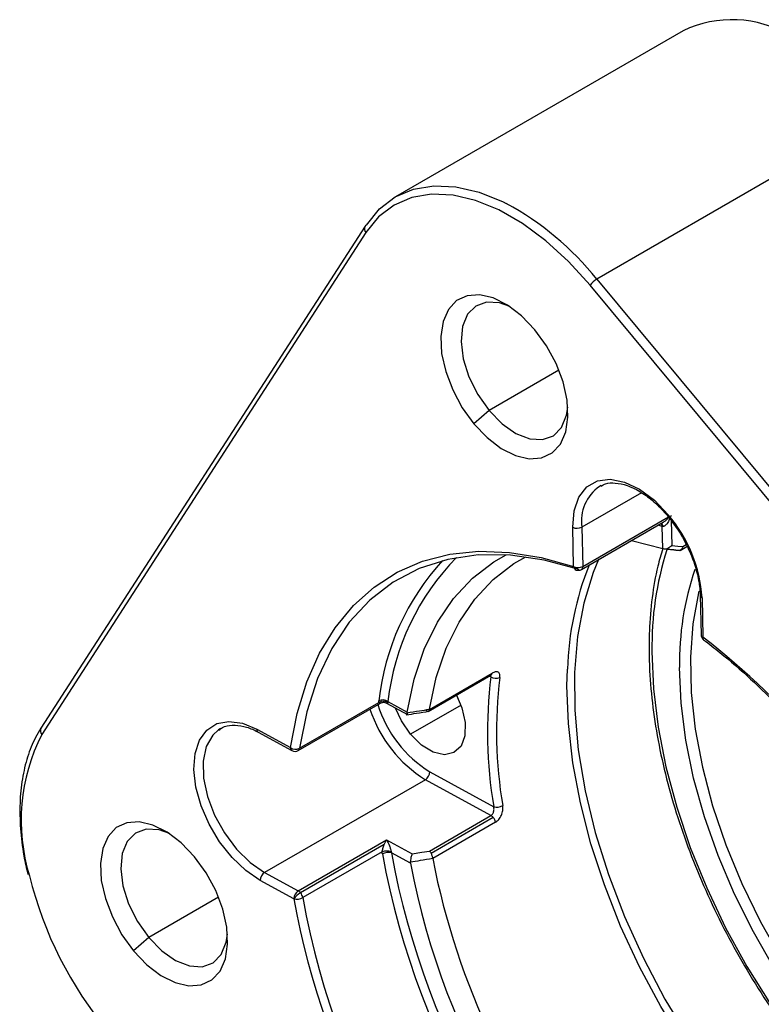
# Model space of a CAD drawing. Header units: inches. Extents: x 0.4 to 16.6, y 0.2 to 10.8.
# Tile 18 of 23: x 14.3 to 14.7, y 9.5 to 10. Entities that reach past the tile are written whole.
import ezdxf

# ---------------------------------------------------------------- set-up
doc = ezdxf.new("R2010")
doc.units = ezdxf.units.IN
doc.header["$MEASUREMENT"] = 0

msp = doc.modelspace()

# ---------------------------------------------------------------- linework, layer by layer
at = {"color": 7, "linetype": 'Continuous', "lineweight": 25}
for p, q in [((14.64119852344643, 10.01386398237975), (14.49152758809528, 9.927460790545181)), ((14.74586871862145, 9.970959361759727), (14.5961977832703, 9.884556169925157)), ((14.47561597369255, 9.912062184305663), (14.30691487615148, 9.650656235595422)), ((14.4760596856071, 9.90889402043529), (14.30735858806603, 9.647488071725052)), ((14.90342485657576, 9.507274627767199), (14.59271608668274, 9.881452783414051)), ((14.5961977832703, 9.884556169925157), (14.90690655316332, 9.510378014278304)), ((14.5401442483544, 9.816194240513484), (14.53230357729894, 9.80920551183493)), ((14.59842128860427, 9.777083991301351), (14.59759041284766, 9.77663906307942)), ((14.58819903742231, 9.733350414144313), (14.63079205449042, 9.757938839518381)), ((14.5841754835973, 9.734876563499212), (14.58371731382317, 9.755345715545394)), ((14.5884305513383, 9.755417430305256), (14.58888872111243, 9.734948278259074)), ((14.63052219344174, 9.744219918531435), (14.63026290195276, 9.755804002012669)), ((14.61428365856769, 9.748408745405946), (14.63052219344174, 9.744219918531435)), ((14.63959121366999, 9.74331707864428), (14.64313747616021, 9.745364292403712)), ((14.65004122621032, 9.719815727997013), (14.65049939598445, 9.69934657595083)), ((14.65101670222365, 9.718529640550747), (14.65147487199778, 9.698060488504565)), ((14.50840615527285, 9.659413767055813), (14.54112131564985, 9.678299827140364)), ((14.50907536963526, 9.660503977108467), (14.54177739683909, 9.679382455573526)), ((14.44082130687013, 9.639090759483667), (14.48357243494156, 9.663770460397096)), ((14.44148399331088, 9.640216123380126), (14.48280799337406, 9.664071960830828)), ((14.48676493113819, 9.663809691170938), (14.49774975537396, 9.657800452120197)), ((14.48755148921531, 9.664528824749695), (14.49745343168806, 9.65911197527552)), ((14.40040550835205, 9.650523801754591), (14.39925974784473, 9.649790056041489)), ((14.41930095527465, 9.650188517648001), (14.43679775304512, 9.640616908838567)), ((14.42005821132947, 9.648624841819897), (14.43755500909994, 9.639053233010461)), ((14.50932820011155, 9.627994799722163), (14.54257708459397, 9.609806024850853)), ((14.50703287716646, 9.623877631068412), (14.42335857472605, 9.575573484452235)), ((14.54115538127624, 9.605210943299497), (14.50703287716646, 9.623877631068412)), ((14.50908325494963, 9.586696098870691), (14.54115538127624, 9.605210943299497)), ((14.54234175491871, 9.604197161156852), (14.50994845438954, 9.585496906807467)), ((14.5435155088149, 9.601730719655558), (14.51081348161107, 9.5828522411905)), ((14.44085537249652, 9.566001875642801), (14.48681731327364, 9.592535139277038)), ((14.48564666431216, 9.590160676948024), (14.44204174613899, 9.564988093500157)), ((14.48564666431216, 9.590160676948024), (14.48681731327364, 9.592535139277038)), ((14.48681731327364, 9.592535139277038), (14.50012459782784, 9.585255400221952)), ((14.48454820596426, 9.586326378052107), (14.44322420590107, 9.562470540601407)), ((14.49921572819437, 9.580379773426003), (14.48931378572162, 9.58579662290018)), ((14.42335857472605, 9.575573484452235), (14.44085537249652, 9.566001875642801)), ((14.43856004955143, 9.56188470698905), (14.42106325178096, 9.571456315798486)), ((14.36301894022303, 9.541734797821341), (14.35517826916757, 9.534746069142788))]:
    msp.add_line(p, q, dxfattribs=at)
at = {"color": 8, "linetype": 'Continuous', "lineweight": 25}
for p, q in [((14.57647501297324, 9.83716754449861), (14.5401442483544, 9.816194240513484)), ((14.61946792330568, 9.773334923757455), (14.5884305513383, 9.755417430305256)), ((14.58888872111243, 9.734948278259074), (14.63349786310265, 9.760700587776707)), ((14.63490883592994, 9.758882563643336), (14.63519912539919, 9.745913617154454)), ((14.63026290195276, 9.755804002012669), (14.6282317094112, 9.756460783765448)), ((14.64092625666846, 9.745287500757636), (14.64268927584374, 9.746305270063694)), ((14.54106158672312, 9.677512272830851), (14.54039179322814, 9.677878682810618)), ((14.52556409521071, 9.662688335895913), (14.4993444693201, 9.64755206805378)), ((14.39934970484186, 9.56270810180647), (14.36301894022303, 9.541734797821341))]:
    msp.add_line(p, q, dxfattribs=at)
at = {"color": 7, "linetype": 'Continuous', "lineweight": 25, "flags": 128}
for points in [[(14.47634531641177, 9.91274922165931), (14.48313812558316, 9.921097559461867), (14.49137393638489, 9.927371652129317), (14.50088509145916, 9.931443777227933), (14.51147797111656, 9.933231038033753), (14.52293693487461, 9.9326970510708), (14.53502871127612, 9.929852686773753), (14.54750714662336, 9.924755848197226), (14.54910266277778, 9.923954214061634)], [(14.59271608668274, 9.881452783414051), (14.58153842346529, 9.893763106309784), (14.5697526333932, 9.904527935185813), (14.55759864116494, 9.913528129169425), (14.54532386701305, 9.92058047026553), (14.53317818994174, 9.925541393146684), (14.52140886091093, 9.928309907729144), (14.51025546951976, 9.928829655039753), (14.49994506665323, 9.927090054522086), (14.49068754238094, 9.9231265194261), (14.48267135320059, 9.91701973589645), (14.4760596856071, 9.90889402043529)], [(14.47634531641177, 9.91274922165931), (14.47592528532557, 9.91243583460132), (14.47561597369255, 9.912062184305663)], [(14.56393614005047, 9.85822084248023), (14.55705756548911, 9.865412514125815), (14.54973081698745, 9.87101464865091), (14.54232328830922, 9.874746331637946), (14.53520642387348, 9.876420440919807), (14.52873709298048, 9.875953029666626), (14.52323969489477, 9.873367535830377), (14.51898989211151, 9.868793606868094), (14.51620078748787, 9.862460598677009), (14.51501223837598, 9.85468607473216), (14.51548384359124, 9.845859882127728), (14.51759195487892, 9.83642460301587), (14.52123086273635, 9.82685336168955), (14.52621809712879, 9.81762610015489), (14.53230357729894, 9.80920551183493)], [(14.55089468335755, 9.870253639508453), (14.54552113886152, 9.872165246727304), (14.53888204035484, 9.872584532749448), (14.53323421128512, 9.87056362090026), (14.52896254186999, 9.866240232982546), (14.52635813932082, 9.859909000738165), (14.52559848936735, 9.852001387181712), (14.52673536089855, 9.843056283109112), (14.52969127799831, 9.83368328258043), (14.53426479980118, 9.824521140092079), (14.5401442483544, 9.816194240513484)], [(14.53230357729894, 9.80920551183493), (14.53918215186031, 9.802013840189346), (14.54650890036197, 9.796411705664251), (14.5539164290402, 9.792680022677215), (14.56103329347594, 9.791005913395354), (14.56750262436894, 9.791473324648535), (14.57300002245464, 9.794058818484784), (14.57724982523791, 9.798632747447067), (14.58003892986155, 9.804965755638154), (14.58122747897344, 9.812740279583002), (14.58075587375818, 9.821566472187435), (14.5786477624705, 9.831001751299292), (14.57500885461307, 9.840572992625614), (14.57002162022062, 9.84980025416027), (14.56393614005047, 9.85822084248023)], [(14.5401442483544, 9.816194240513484), (14.54692894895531, 9.809270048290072), (14.5541565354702, 9.804220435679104), (14.56133445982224, 9.801389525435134), (14.56797355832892, 9.80097023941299), (14.57362138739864, 9.80299115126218), (14.57789305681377, 9.807314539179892), (14.58049745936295, 9.813645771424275), (14.58115075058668, 9.817842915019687)], [(14.58371731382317, 9.755345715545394), (14.58442113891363, 9.76392797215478), (14.58690108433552, 9.771055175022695), (14.59102345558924, 9.776343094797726), (14.59656601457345, 9.779506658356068), (14.60322996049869, 9.780375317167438), (14.61065603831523, 9.778902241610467), (14.6184439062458, 9.775166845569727), (14.62617371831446, 9.769370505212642), (14.6334287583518, 9.761825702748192)], [(14.43679775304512, 9.640616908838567), (14.44028285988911, 9.658425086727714), (14.44534932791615, 9.674860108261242), (14.45195322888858, 9.68977947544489), (14.4600373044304, 9.703053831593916), (14.46953146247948, 9.714568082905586), (14.48035338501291, 9.724222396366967), (14.49240924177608, 9.731933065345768), (14.50559450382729, 9.737633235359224), (14.51979484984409, 9.741273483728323), (14.5348871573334, 9.742822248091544), (14.55074057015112, 9.74226610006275), (14.56721763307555, 9.739609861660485), (14.5841754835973, 9.734876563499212)], [(14.63519912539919, 9.745913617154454), (14.63840644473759, 9.745563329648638), (14.64092625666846, 9.745287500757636)], [(14.58701488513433, 9.733294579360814), (14.56889354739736, 9.738265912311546), (14.55134332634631, 9.74082740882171), (14.53454278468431, 9.74095300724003), (14.51866285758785, 9.738641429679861), (14.50386511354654, 9.733916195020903), (14.49030011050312, 9.726825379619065), (14.47810586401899, 9.71744112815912), (14.46740644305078, 9.705858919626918), (14.45831070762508, 9.692196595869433), (14.45091120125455, 9.67659316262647), (14.44528320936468, 9.659207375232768), (14.44148399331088, 9.640216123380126)], [(14.49745343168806, 9.65911197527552), (14.50114853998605, 9.676232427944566), (14.50646354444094, 9.691905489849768), (14.51334703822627, 9.70597957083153), (14.52173244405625, 9.718318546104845), (14.53153865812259, 9.72880307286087), (14.54267083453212, 9.737331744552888), (14.54899321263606, 9.740988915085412)], [(14.50908433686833, 9.660567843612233), (14.51271123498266, 9.67716537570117), (14.51790383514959, 9.692359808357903), (14.5246123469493, 9.706005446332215), (14.53277244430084, 9.717971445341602), (14.54230588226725, 9.728143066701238), (14.55312124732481, 9.736422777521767), (14.55923828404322, 9.739964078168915)], [(14.59716654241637, 9.738527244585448), (14.59434190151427, 9.731716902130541), (14.58940192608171, 9.71577775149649), (14.58613356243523, 9.698392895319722), (14.58457034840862, 9.679740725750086), (14.58472832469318, 9.660012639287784), (14.58660587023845, 9.639411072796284), (14.59018371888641, 9.61814742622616), (14.59542515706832, 9.59643989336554), (14.60227640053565, 9.574511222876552), (14.6106671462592, 9.55258643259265), (14.62051129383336, 9.530890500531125), (14.63170782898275, 9.509646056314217), (14.64414186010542, 9.489071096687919), (14.6576857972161, 9.469376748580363), (14.67220066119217, 9.450765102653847)], [(14.64930418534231, 9.72199666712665), (14.64909808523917, 9.721153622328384), (14.64618913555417, 9.705017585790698), (14.64493652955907, 9.687669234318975), (14.64535445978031, 9.669305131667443), (14.64743819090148, 9.650133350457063), (14.65116411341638, 9.630371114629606), (14.65649001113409, 9.610242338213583), (14.66335553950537, 9.589975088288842), (14.67168290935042, 9.569799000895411), (14.68137776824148, 9.549942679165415), (14.69233026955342, 9.530631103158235), (14.70441631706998, 9.512083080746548), (14.71749897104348, 9.494508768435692), (14.73142999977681, 9.478107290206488), (14.74605155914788, 9.463064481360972), (14.76119798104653, 9.449550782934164), (14.77669765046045, 9.43771931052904), (14.79237494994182, 9.427704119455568)], [(14.84565864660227, 9.403456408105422), (14.83504732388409, 9.405081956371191), (14.81992885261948, 9.409131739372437), (14.80446975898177, 9.415228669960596), (14.78883941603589, 9.423305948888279), (14.77320907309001, 9.433275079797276), (14.75774997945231, 9.445026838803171), (14.74263150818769, 9.458432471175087), (14.72801930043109, 9.47334510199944), (14.71407345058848, 9.489601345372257), (14.7009467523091, 9.507023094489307), (14.68878302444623, 9.525419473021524), (14.67771553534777, 9.544588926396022), (14.66786554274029, 9.564321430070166), (14.65934096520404, 9.584400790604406), (14.65223519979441, 9.604607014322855), (14.64662609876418, 9.62471871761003), (14.64257511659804, 9.64451555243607), (14.64012663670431, 9.663780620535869), (14.63930748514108, 9.68230284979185)], [(14.52321896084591, 9.66796501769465), (14.52602215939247, 9.661385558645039), (14.52774028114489, 9.65369575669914), (14.5275819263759, 9.646803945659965), (14.52556259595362, 9.641384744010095), (14.52187995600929, 9.637968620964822), (14.51689448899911, 9.636889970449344), (14.51109420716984, 9.638254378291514), (14.50504688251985, 9.641928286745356), (14.4993444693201, 9.64755206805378)], [(14.4993444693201, 9.64755206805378), (14.4945451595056, 9.65457522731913), (14.49149888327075, 9.661219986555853)], [(14.42106325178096, 9.571456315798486), (14.41355339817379, 9.576539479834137), (14.40637593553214, 9.583341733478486), (14.39989077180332, 9.591521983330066), (14.3944231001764, 9.600670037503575), (14.39024709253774, 9.610327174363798), (14.38757215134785, 9.620009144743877), (14.38653240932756, 9.629230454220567), (14.38718000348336, 9.63752870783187), (14.38948246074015, 9.644487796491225), (14.39332432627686, 9.64975876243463), (14.39851295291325, 9.653077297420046), (14.40478816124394, 9.65427699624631), (14.41183528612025, 9.653297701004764), (14.41930095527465, 9.650188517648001)], [(14.38681083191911, 9.58376139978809), (14.37993225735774, 9.590953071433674), (14.37260550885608, 9.596555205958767), (14.36519798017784, 9.600286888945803), (14.35808111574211, 9.601960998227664), (14.35161178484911, 9.601493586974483), (14.3461143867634, 9.598908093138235), (14.34186458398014, 9.594334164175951), (14.3390754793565, 9.588001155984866), (14.3378869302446, 9.580226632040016), (14.33835853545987, 9.571400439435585), (14.34046664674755, 9.561965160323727), (14.34410555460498, 9.552393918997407), (14.34909278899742, 9.543166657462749), (14.35517826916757, 9.534746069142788)], [(14.3737693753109, 9.595794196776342), (14.36839583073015, 9.597705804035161), (14.36175673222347, 9.598125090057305), (14.35610890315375, 9.596104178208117), (14.35183723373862, 9.591780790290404), (14.34923283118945, 9.585449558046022), (14.34847318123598, 9.577541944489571), (14.34961005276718, 9.568596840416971), (14.35256596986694, 9.559223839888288), (14.35713949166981, 9.550061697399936), (14.36301894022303, 9.541734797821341)], [(14.35517826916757, 9.534746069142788), (14.36205684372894, 9.527554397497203), (14.3693835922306, 9.52195226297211), (14.37679112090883, 9.518220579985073), (14.38390798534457, 9.516546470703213), (14.39037731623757, 9.517013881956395), (14.39587471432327, 9.519599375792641), (14.40012451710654, 9.524173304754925), (14.40291362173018, 9.530506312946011), (14.40410217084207, 9.538280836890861), (14.40363056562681, 9.547107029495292), (14.40152245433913, 9.556542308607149), (14.3978835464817, 9.56611354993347), (14.39289631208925, 9.575340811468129), (14.38681083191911, 9.58376139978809)], [(14.50012459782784, 9.585255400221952), (14.50514135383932, 9.586062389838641), (14.50908325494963, 9.586696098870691)], [(14.36301894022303, 9.541734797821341), (14.36980364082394, 9.534810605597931), (14.37703122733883, 9.529760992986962), (14.38420915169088, 9.526930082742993), (14.39084825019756, 9.52651079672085), (14.39649607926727, 9.528531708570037), (14.40076774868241, 9.53285509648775), (14.40337215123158, 9.539186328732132), (14.40402544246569, 9.543383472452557)]]:
    msp.add_lwpolyline(points, dxfattribs=at)
at = {"color": 8, "linetype": 'Continuous', "lineweight": 25, "flags": 128}
for points in [[(14.62493795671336, 9.690598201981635), (14.62575241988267, 9.67128307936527), (14.62818771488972, 9.651219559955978), (14.63221963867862, 9.630607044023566), (14.63780812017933, 9.609650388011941), (14.64489761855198, 9.588557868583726), (14.65341767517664, 9.567539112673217), (14.66328361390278, 9.546803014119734), (14.67439738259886, 9.52655565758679), (14.68664852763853, 9.506998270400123), (14.69991529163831, 9.488325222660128), (14.71406582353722, 9.470722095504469), (14.72895948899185, 9.45436383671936), (14.74444826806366, 9.439413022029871), (14.76037822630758, 9.426018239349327), (14.77659104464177, 9.41431261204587), (14.79292559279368, 9.40441247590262), (14.80921953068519, 9.396416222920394), (14.82531092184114, 9.3904033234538), (14.83850609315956, 9.386939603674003)], [(14.66927427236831, 9.448371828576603), (14.65507183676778, 9.466547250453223), (14.64178460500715, 9.485753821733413), (14.62954054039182, 9.505806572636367), (14.61845755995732, 9.526512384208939), (14.6086423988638, 9.547671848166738), (14.60018958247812, 9.569081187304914), (14.59318051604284, 9.590534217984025), (14.58768270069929, 9.611824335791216), (14.58374908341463, 9.632746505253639), (14.58141754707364, 9.653099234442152), (14.58071054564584, 9.672686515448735), (14.58093374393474, 9.681396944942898)], [(14.39925974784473, 9.649790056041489), (14.396319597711, 9.647068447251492), (14.39298863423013, 9.641171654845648), (14.3913750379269, 9.633590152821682), (14.39157258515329, 9.62476455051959), (14.39356979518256, 9.615207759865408), (14.39725059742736, 9.605475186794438), (14.40240107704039, 9.596132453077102), (14.40872190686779, 9.587722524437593), (14.41584574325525, 9.580734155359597), (14.42335857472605, 9.575573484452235)]]:
    msp.add_lwpolyline(points, dxfattribs=at)
at = {"color": 7, "linetype": 'Continuous', "lineweight": 25}
for centre, radius, start, end in [((14.66664477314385, 9.961061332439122), 0.05861425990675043, 59.24701040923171, 115.7299918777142), ((14.60204082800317, 9.874496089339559), 0.01163384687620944, 120.1486583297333, 143.2753361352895), ((14.63387305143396, 9.761295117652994), 0.0006920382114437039, 129.9416080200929, 200.4937501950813), ((14.57716185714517, 9.713748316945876), 0.07400945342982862, 3.704129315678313, 40.51231067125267), ((14.58600266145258, 9.760065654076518), 0.005244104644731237, 244.1641926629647, 297.579252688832), ((14.61009593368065, 9.651314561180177), 0.127956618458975, 137.3674331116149, 173.8867394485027), ((14.74168932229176, 9.67624909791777), 0.1608379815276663, 158.3147883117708, 178.1658543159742), ((14.58646083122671, 9.739596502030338), 0.005244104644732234, 244.1641926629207, 297.5792526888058), ((14.58653250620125, 9.736237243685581), 0.003333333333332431, 251.4354702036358, 299.9973117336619), ((14.78851629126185, 9.685126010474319), 0.1492355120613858, 161.1480489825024, 181.083956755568), ((14.65383189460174, 9.699421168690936), 0.003333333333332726, 181.2822617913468, 232.9016875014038), ((14.42572204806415, 9.403658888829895), 0.3709941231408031, 39.39595017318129, 52.51831356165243), ((14.77650350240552, 9.648912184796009), 0.2371726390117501, 173.0739820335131, 189.4905415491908), ((14.54371949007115, 9.6812448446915), 0.004582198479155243, 234.5459540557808, 296.3249277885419), ((14.77796239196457, 9.648930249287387), 0.2339178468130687, 173.0739820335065, 189.4905415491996), ((14.48517854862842, 9.660690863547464), 0.004129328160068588, 56.70837612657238, 125.0350692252), ((14.48486933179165, 9.660873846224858), 0.004533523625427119, 53.72741146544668, 116.2111489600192), ((14.43947261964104, 9.644295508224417), 0.004548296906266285, 233.9775005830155, 296.2459744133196), ((14.43915477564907, 9.641977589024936), 0.00333333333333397, 241.3191719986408, 299.9973117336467), ((14.50431915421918, 9.628088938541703), 0.005009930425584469, 302.7973129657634, 358.9233234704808), ((14.54422204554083, 9.615887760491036), 0.00630027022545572, 254.8650308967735, 298.6858397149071), ((14.53905403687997, 9.60155079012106), 0.004220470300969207, 38.83150596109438, 60.13927255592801), ((14.53814456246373, 9.600687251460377), 0.005471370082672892, 10.99446944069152, 39.90411390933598), ((14.48698993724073, 9.578267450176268), 0.008420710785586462, 74.88744342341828, 106.8560019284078), ((14.48774616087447, 9.579562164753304), 0.006428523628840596, 75.88584767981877, 118.7723876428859), ((14.90158099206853, 9.661446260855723), 0.4238440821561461, 190.3638933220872, 231.3685177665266), ((14.90145564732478, 9.661284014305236), 0.4189979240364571, 190.3791803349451, 230.9883686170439), ((14.8894797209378, 9.654423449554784), 0.3972259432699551, 190.7428780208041, 230.9895330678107), ((14.89684263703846, 9.657860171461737), 0.3932520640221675, 191.0075792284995, 219.9033360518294), ((14.49646036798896, 9.621875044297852), 0.2013391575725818, 193.8345649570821, 219.8617454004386), ((14.42607229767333, 9.571362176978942), 0.005009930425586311, 122.7973129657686, 178.9233234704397), ((14.4435690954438, 9.561790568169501), 0.005009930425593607, 122.7973129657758, 178.92332347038), ((14.44788479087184, 9.554928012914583), 0.01163384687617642, 120.148658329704, 143.2753361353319), ((14.43875402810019, 9.562341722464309), 0.004220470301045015, 38.8315059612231, 60.13927255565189), ((14.43786306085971, 9.561488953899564), 0.005450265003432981, 10.3755201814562, 39.94206914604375), ((14.44015181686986, 9.568071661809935), 0.006388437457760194, 255.5719646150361, 298.746136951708), ((14.86709785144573, 9.640526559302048), 0.4356939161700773, 190.3987644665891, 225.6229036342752), ((14.85992151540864, 9.637402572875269), 0.4233809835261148, 190.1941865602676, 231.5382245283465)]:
    msp.add_arc(centre, radius, start, end, dxfattribs=at)
at = {"color": 8, "linetype": 'Continuous', "lineweight": 25}
for centre, radius, start, end in [((14.47517134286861, 9.787732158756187), 0.1549912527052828, 38.6606335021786, 61.51014300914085), ((14.47800770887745, 9.910782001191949), 0.002712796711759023, 151.8419558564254, 224.1032590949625), ((14.61039705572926, 9.758523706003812), 0.02218504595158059, 125.2583820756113, 188.0488094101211), ((14.62783424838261, 9.755508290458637), 0.00244659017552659, 6.942131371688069, 44.82687212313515), ((14.62857288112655, 9.755579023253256), 0.002154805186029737, 5.275402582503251, 55.69049061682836), ((14.79125286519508, 9.693382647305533), 0.1663382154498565, 162.4350983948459, 180.9591567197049), ((14.61354162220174, 9.650607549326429), 0.126756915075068, 135.4202730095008, 173.6946826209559), ((14.58627793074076, 9.73502452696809), 0.002107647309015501, 184.0256552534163, 247.4969239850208), ((14.58722927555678, 9.734716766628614), 0.00167551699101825, 305.3650375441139, 7.942153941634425), ((14.65163981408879, 9.720014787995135), 0.001610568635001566, 186.9712527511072, 247.2389158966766), ((14.65209894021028, 9.699546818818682), 0.001612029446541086, 187.1355911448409, 247.2238375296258), ((14.6527302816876, 9.697700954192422), 0.001305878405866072, 164.0189209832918, 226.1395453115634), ((14.54033606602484, 9.679515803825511), 0.001447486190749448, 302.8534392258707, 354.7141875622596), ((14.54308643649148, 9.681912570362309), 0.06832212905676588, 198.136458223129, 238.1498434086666), ((14.54209244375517, 9.681244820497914), 0.06252247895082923, 196.9413646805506, 238.3963999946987), ((14.30930661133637, 9.649376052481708), 0.002712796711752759, 151.8419558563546, 224.10325909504), ((14.39559148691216, 9.602680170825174), 0.09895853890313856, 153.0768697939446, 197.0100038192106), ((14.42095619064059, 9.650024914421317), 0.001663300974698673, 174.3552275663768, 237.3246778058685), ((14.4384997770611, 9.640475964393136), 0.001707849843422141, 175.2661430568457, 236.4137623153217), ((14.44001902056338, 9.640320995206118), 0.0014687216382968, 303.1099912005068, 355.9053979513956)]:
    msp.add_arc(centre, radius, start, end, dxfattribs=at)
at = {"color": 7, "linetype": 'Continuous', "lineweight": 25}
for points, knots in [([(14.59842641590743, 9.776814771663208), (14.59920155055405, 9.777242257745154), (14.60130114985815, 9.778400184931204), (14.60586038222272, 9.778615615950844), (14.61189055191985, 9.777415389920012), (14.61852883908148, 9.774276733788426), (14.62517227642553, 9.769502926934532), (14.63006887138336, 9.764764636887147), (14.63264039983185, 9.761740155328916), (14.63322131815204, 9.761056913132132)], [0, 0, 0, 0, 0.09696049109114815, 0.2626358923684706, 0.4389520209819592, 0.6101318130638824, 0.7802023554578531, 0.9503468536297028, 1, 1, 1, 1]), ([(14.63485066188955, 9.76148154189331), (14.63428432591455, 9.760019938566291), (14.63349168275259, 9.757974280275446), (14.63200584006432, 9.756313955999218), (14.63122915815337, 9.755839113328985), (14.63087913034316, 9.755796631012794), (14.63071855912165, 9.755777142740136)], [0, 0, 0, 0, 0.5946594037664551, 0.8322845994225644, 0.9230624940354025, 1, 1, 1, 1]), ([(14.63322131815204, 9.761056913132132), (14.63423277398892, 9.759788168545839), (14.63718897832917, 9.756079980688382), (14.6415127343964, 9.749209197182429), (14.64564618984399, 9.740560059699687), (14.64851526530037, 9.731797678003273), (14.64980623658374, 9.724828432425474), (14.64998486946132, 9.721017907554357), (14.65004122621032, 9.719815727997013)], [0, 0, 0, 0, 0.1044925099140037, 0.3054025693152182, 0.5066461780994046, 0.707569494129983, 0.9077413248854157, 1, 1, 1, 1]), ([(14.63071855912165, 9.755777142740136), (14.6306286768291, 9.755779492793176), (14.63046817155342, 9.755783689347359), (14.63032562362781, 9.755797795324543), (14.63026290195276, 9.755804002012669)], [0, 0, 0, 0, 0.5599958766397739, 1, 1, 1, 1]), ([(14.63063097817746, 9.744186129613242), (14.62969488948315, 9.741164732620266), (14.62721284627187, 9.733153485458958), (14.62482427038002, 9.718804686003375), (14.62358126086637, 9.704490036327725), (14.62335134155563, 9.692433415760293), (14.62361199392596, 9.680105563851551), (14.62490119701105, 9.66405694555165), (14.62790083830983, 9.64444059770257), (14.63234043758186, 9.624426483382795), (14.6381770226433, 9.604190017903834), (14.64535705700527, 9.58390547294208), (14.65381613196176, 9.563747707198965), (14.66347959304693, 9.54389038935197), (14.67426305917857, 9.524504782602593), (14.68607300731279, 9.505758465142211), (14.69880758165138, 9.48781381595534), (14.71235754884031, 9.470826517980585), (14.72660741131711, 9.454944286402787), (14.74143651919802, 9.440305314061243), (14.75671970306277, 9.427039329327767), (14.77232975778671, 9.41525943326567), (14.7881328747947, 9.405089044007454), (14.80400958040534, 9.39655863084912), (14.81977789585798, 9.389989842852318), (14.8309272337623, 9.386133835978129), (14.83666006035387, 9.385050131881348), (14.83731856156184, 9.38492565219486)], [0, 0, 0, 0, 0.02657874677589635, 0.07047366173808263, 0.1144533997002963, 0.1353122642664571, 0.1585129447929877, 0.2025289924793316, 0.2465373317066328, 0.2905268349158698, 0.3344968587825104, 0.3784495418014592, 0.4223885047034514, 0.466318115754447, 0.5102431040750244, 0.5541683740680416, 0.5980977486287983, 0.642035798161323, 0.6859875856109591, 0.7299580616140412, 0.7739517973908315, 0.8179724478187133, 0.8620217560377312, 0.9060978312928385, 0.9501923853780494, 0.9942788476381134, 1, 1, 1, 1]), ([(14.63094436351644, 9.744092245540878), (14.63086103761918, 9.744116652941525), (14.63071223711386, 9.744160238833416), (14.63058026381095, 9.744201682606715), (14.63052219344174, 9.744219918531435)], [0, 0, 0, 0, 0.5599839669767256, 1, 1, 1, 1]), ([(14.63519912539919, 9.745913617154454), (14.63486309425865, 9.745552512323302), (14.6342896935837, 9.744936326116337), (14.63316537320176, 9.744281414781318), (14.63202004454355, 9.743927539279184), (14.63128862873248, 9.744039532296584), (14.63094436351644, 9.744092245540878)], [0, 0, 0, 0, 0.2933951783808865, 0.500647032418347, 0.7649628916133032, 1, 1, 1, 1]), ([(14.6383999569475, 9.74327535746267), (14.63700832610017, 9.743428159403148), (14.63452327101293, 9.743701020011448), (14.63203791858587, 9.74397270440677), (14.63094436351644, 9.744092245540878)], [0, 0, 0, 0, 0.5599999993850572, 0.9999999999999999, 0.9999999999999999, 0.9999999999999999, 0.9999999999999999]), ([(14.63195420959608, 9.74405970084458), (14.6330911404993, 9.743935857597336), (14.63560380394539, 9.743662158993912), (14.63811606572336, 9.743387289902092), (14.63949157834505, 9.743236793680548)], [0, 0, 0, 0, 0.4524803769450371, 1, 1, 1, 1]), ([(14.63846242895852, 9.743257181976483), (14.63845054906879, 9.743260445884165), (14.63842933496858, 9.743266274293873), (14.63840893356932, 9.743272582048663), (14.6383999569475, 9.74327535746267)], [0, 0, 0, 0, 0.5599996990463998, 0.9999999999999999, 0.9999999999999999, 0.9999999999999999, 0.9999999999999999]), ([(14.64092625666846, 9.745287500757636), (14.64081602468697, 9.74489592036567), (14.64062649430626, 9.744222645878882), (14.6400163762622, 9.743527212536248), (14.63930409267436, 9.743145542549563), (14.63873534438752, 9.743220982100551), (14.63846242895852, 9.743257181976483)], [0, 0, 0, 0, 0.2905687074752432, 0.4995972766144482, 0.7598803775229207, 1, 1, 1, 1]), ([(14.65182127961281, 9.69676249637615), (14.65465998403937, 9.694568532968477), (14.66290308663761, 9.68819764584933), (14.6763572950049, 9.676502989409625), (14.69193915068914, 9.661294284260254), (14.70382344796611, 9.648327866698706), (14.71044480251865, 9.640451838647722), (14.71221086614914, 9.638351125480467)], [0, 0, 0, 0, 0.1350123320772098, 0.3920522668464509, 0.6492130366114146, 0.9064372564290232, 1, 1, 1, 1]), ([(14.54112304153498, 9.67830082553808), (14.54121274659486, 9.678351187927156), (14.54134670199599, 9.67842639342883), (14.54132526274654, 9.678469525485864), (14.54131818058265, 9.678483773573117)], [0, 0, 0, 0, 0.669663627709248, 1, 1, 1, 1]), ([(14.54575151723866, 9.677137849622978), (14.54576381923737, 9.677820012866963), (14.54578838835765, 9.679182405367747), (14.54477853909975, 9.680079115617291), (14.54338220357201, 9.680152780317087), (14.54231239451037, 9.679639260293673), (14.54177739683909, 9.679382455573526)], [0, 0, 0, 0, 0.2800318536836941, 0.559269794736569, 0.7795965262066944, 1, 1, 1, 1]), ([(14.48280799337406, 9.664071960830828), (14.4828083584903, 9.664227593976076), (14.48280901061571, 9.664505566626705), (14.48284925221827, 9.6648080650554), (14.48286696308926, 9.664941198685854)], [0, 0, 0, 0, 0.55988653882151, 1, 1, 1, 1]), ([(14.48359038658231, 9.663782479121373), (14.48383389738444, 9.663896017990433), (14.48432954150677, 9.664127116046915), (14.4851562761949, 9.66423012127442), (14.48598934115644, 9.664151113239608), (14.48649546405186, 9.663931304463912), (14.48674515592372, 9.663822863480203)], [0, 0, 0, 0, 0.2446324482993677, 0.4979271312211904, 0.7523061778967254, 1, 1, 1, 1]), ([(14.48755148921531, 9.664528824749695), (14.48752613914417, 9.664453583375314), (14.48748087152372, 9.664319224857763), (14.48745605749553, 9.66419651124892), (14.48744513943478, 9.664142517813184)], [0, 0, 0, 0, 0.5600044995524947, 1, 1, 1, 1]), ([(14.49743877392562, 9.658704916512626), (14.49961252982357, 9.659052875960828), (14.50349423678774, 9.659674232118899), (14.50737625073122, 9.660294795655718), (14.50908433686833, 9.660567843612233)], [0, 0, 0, 0, 0.5599999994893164, 1, 1, 1, 1]), ([(14.50907536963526, 9.660503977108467), (14.50902628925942, 9.66026185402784), (14.50892399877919, 9.659757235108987), (14.50855237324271, 9.659445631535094), (14.50805770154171, 9.659434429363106), (14.50766991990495, 9.659738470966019), (14.50744435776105, 9.65991532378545)], [0, 0, 0, 0, 0.2400948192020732, 0.5003917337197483, 0.709391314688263, 1, 1, 1, 1]), ([(14.50908433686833, 9.660567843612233), (14.50908243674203, 9.660555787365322), (14.50907904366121, 9.660534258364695), (14.50907649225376, 9.660513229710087), (14.50907536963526, 9.660503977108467)], [0, 0, 0, 0, 0.5600003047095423, 1, 1, 1, 1]), ([(14.4970895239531, 9.657642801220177), (14.49886703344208, 9.657928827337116), (14.50279540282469, 9.658560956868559), (14.50672408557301, 9.659192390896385), (14.50887511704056, 9.659538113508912)], [0, 0, 0, 0, 0.4524802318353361, 0.9999999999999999, 0.9999999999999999, 0.9999999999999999, 0.9999999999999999]), ([(14.49745343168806, 9.65911197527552), (14.49744363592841, 9.659034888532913), (14.49742614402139, 9.65889723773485), (14.4974349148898, 9.6587636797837), (14.49743877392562, 9.658704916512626)], [0, 0, 0, 0, 0.560016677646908, 1, 1, 1, 1]), ([(14.49743877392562, 9.658704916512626), (14.49747665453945, 9.65845042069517), (14.4975540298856, 9.657930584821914), (14.4977321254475, 9.657836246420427), (14.49782303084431, 9.65778809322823)], [0, 0, 0, 0, 0.4895695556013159, 0.9999999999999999, 0.9999999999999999, 0.9999999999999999, 0.9999999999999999]), ([(14.30691487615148, 9.650656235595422), (14.30595559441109, 9.649065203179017), (14.30320998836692, 9.644511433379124), (14.29974596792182, 9.635871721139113), (14.29702355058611, 9.624462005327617), (14.29577902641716, 9.61191775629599), (14.2960800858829, 9.59845971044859), (14.29749321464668, 9.585905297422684), (14.29941122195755, 9.577770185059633), (14.30018241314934, 9.574499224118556)], [0, 0, 0, 0, 0.08578983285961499, 0.24554317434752, 0.406146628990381, 0.5675668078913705, 0.7293498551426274, 0.8911771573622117, 1, 1, 1, 1]), ([(14.39955844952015, 9.64971144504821), (14.40014568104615, 9.650184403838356), (14.40206023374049, 9.651726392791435), (14.40632655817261, 9.6525334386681), (14.41219109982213, 9.652011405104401), (14.41696478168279, 9.650260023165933), (14.41953780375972, 9.648899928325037), (14.42005821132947, 9.648624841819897)], [0, 0, 0, 0, 0.1259720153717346, 0.4107069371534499, 0.6893010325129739, 0.9371594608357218, 1, 1, 1, 1]), ([(14.54115538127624, 9.605210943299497), (14.54129934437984, 9.605307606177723), (14.54159434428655, 9.605505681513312), (14.54198156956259, 9.605953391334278), (14.54231563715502, 9.606512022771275), (14.54259567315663, 9.607240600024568), (14.54273053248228, 9.60805620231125), (14.54275128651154, 9.608960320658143), (14.54263928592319, 9.609504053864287), (14.54257708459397, 9.609806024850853)], [0, 0, 0, 0, 0.1159631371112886, 0.2376241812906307, 0.3655807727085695, 0.5003465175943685, 0.6786668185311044, 0.8215424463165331, 0.9999999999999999, 0.9999999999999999, 0.9999999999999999, 0.9999999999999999]), ([(14.5435155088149, 9.601730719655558), (14.54411876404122, 9.6021811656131), (14.54532206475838, 9.60307966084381), (14.54664347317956, 9.605346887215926), (14.54739967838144, 9.607926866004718), (14.54729738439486, 9.609549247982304), (14.5472462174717, 9.61036075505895)], [0, 0, 0, 0, 0.2507243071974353, 0.5001145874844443, 0.7499599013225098, 0.9999999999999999, 0.9999999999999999, 0.9999999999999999, 0.9999999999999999]), ([(14.48454820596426, 9.586326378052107), (14.48458732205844, 9.586596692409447), (14.48467516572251, 9.58720374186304), (14.48503834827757, 9.588590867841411), (14.48539295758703, 9.589505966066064), (14.48564666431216, 9.590160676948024)], [0, 0, 0, 0, 0.1859457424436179, 0.4175814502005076, 1, 1, 1, 1]), ([(14.48681731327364, 9.592535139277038), (14.48733468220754, 9.59158258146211), (14.48805879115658, 9.59024938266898), (14.48879968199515, 9.588106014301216), (14.48907496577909, 9.587050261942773), (14.48915063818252, 9.586602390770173), (14.48918535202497, 9.586396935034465)], [0, 0, 0, 0, 0.5946594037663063, 0.8322845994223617, 0.9230624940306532, 1, 1, 1, 1]), ([(14.48465191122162, 9.585197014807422), (14.48462186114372, 9.585403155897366), (14.48456818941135, 9.585771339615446), (14.48455431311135, 9.58615675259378), (14.48454820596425, 9.586326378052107)], [0, 0, 0, 0, 0.5598864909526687, 1, 1, 1, 1]), ([(14.48918535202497, 9.586396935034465), (14.48920382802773, 9.586282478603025), (14.48923682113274, 9.586078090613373), (14.48929026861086, 9.585882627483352), (14.48931378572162, 9.58579662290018)], [0, 0, 0, 0, 0.5599958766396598, 1, 1, 1, 1]), ([(14.50012459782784, 9.585255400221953), (14.49999195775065, 9.584943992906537), (14.49976562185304, 9.584412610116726), (14.49948243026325, 9.583277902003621), (14.49925685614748, 9.582085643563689), (14.49920500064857, 9.581270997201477), (14.49918059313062, 9.580887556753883)], [0, 0, 0, 0, 0.2933951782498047, 0.5006470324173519, 0.7649628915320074, 1, 1, 1, 1]), ([(14.50908325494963, 9.586696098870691), (14.50925902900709, 9.58650520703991), (14.50956084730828, 9.586177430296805), (14.50983426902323, 9.585697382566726), (14.50994845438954, 9.585496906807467)], [0, 0, 0, 0, 0.58238369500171, 0.9999999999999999, 0.9999999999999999, 0.9999999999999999, 0.9999999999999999]), ([(14.50994845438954, 9.585496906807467), (14.51006016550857, 9.58527474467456), (14.51027745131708, 9.584842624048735), (14.51053054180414, 9.584143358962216), (14.51071572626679, 9.583471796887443), (14.51078154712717, 9.583054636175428), (14.51081348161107, 9.5828522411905)], [0, 0, 0, 0, 0.2719440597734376, 0.5289498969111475, 0.7714593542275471, 1, 1, 1, 1]), ([(14.49918059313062, 9.580887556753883), (14.49918010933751, 9.580791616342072), (14.4991792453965, 9.580620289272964), (14.49920458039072, 9.580453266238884), (14.49921572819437, 9.580379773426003)], [0, 0, 0, 0, 0.5599839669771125, 1, 1, 1, 1]), ([(14.51082565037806, 9.582773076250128), (14.50865182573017, 9.582421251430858), (14.50476999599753, 9.58179299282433), (14.5008884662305, 9.581164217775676), (14.49918059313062, 9.580887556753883)], [0, 0, 0, 0, 0.5599999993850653, 1, 1, 1, 1]), ([(14.51081348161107, 9.5828522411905), (14.51081552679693, 9.582837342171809), (14.5108191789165, 9.582810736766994), (14.51082367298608, 9.582784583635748), (14.51082565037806, 9.582773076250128)], [0, 0, 0, 0, 0.5599996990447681, 1, 1, 1, 1])]:
    msp.add_open_spline(points, degree=3, knots=knots, dxfattribs=at)
at = {"color": 8, "linetype": 'Continuous', "lineweight": 25}
for points, knots in [([(14.63077017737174, 9.757980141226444), (14.63095681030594, 9.758073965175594), (14.63217247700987, 9.758685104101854), (14.63307336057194, 9.759699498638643), (14.633835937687, 9.760558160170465)], [0, 0, 0, 0, 0.1535231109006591, 1, 1, 1, 1]), ([(14.54106158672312, 9.677512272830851), (14.54111696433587, 9.677718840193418), (14.54120149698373, 9.678034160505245), (14.54116578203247, 9.678247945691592), (14.54115346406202, 9.678321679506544)], [0, 0, 0, 0, 0.655103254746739, 1, 1, 1, 1]), ([(14.48355514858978, 9.663796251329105), (14.48339654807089, 9.663711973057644), (14.48316435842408, 9.66358859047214), (14.48291863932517, 9.66375522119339), (14.48284278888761, 9.663972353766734), (14.48280799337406, 9.664071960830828)], [0, 0, 0, 0, 0.5384336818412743, 0.7882617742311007, 1, 1, 1, 1]), ([(14.48744513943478, 9.664142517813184), (14.48741720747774, 9.664042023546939), (14.48735631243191, 9.663822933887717), (14.48714145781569, 9.663651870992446), (14.48692781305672, 9.663764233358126), (14.48678393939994, 9.663839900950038)], [0, 0, 0, 0, 0.2167492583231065, 0.4725396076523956, 1, 1, 1, 1])]:
    msp.add_open_spline(points, degree=3, knots=knots, dxfattribs=at)

doc.saveas('drawing.dxf')
